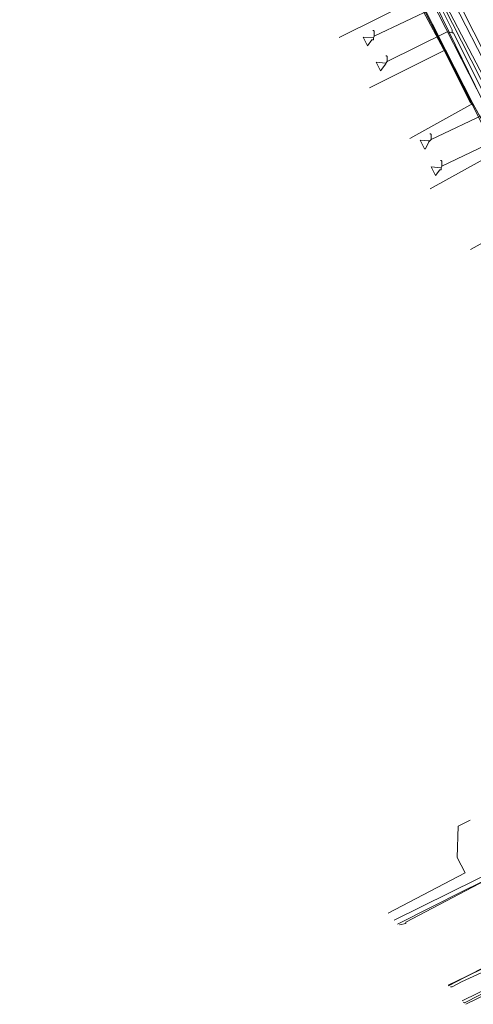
# Model space of a CAD drawing. Header units: metres. Extents: x 92810 to 93633, y 464687 to 465459.
# Tile 51 of 256: x 92961 to 93006, y 464821 to 464919. Entities that reach past the tile are written whole.
import ezdxf
from ezdxf.lldxf.tags import DXFTag

# ---------------------------------------------------------------- set-up
doc = ezdxf.new("R2010")
doc.units = ezdxf.units.M
for name, color, linetype, lineweight, transparency in [('B-OI-KL-DATA_KPN-G', 90, 'SI_B_DATA_KPN', 18, 0.4), ('B-OI-KL-DATA_LIANDER-G', 90, 'SI_B_DATA_LIANDER', 18, 0.4), ('B-OI-KL-DATA_ZIGGO BV-G', 90, 'SI_B_DATA_ZIGGO', 18, 0.4), ('B-OI-KL-ET_LS_LIANDER-G', 190, 'SI_B_ET_LS_LIANDER', 18, 0.4), ('B-OI-KL-GAS_LD_LIANDER-G', 30, 'SI_B_GAS_LD_LIANDER', 18, 0.4), ('B-WE-KL-DATA-G', 90, 'KL-DATA-N', 18, 0.4), ('B-WE-KL-DATA_MANTELBUIS-G', 90, 'CONTINUOUS', 18, 0.4), ('B-WE-KL-ET_LS-G', 190, 'KL-LS-N', 18, 0.4), ('B-WE-KL-WATER-G', 170, 'KL-WATER-N', 18, 0.4)]:
    doc.layers.add(name, color=color, linetype=linetype, lineweight=lineweight, transparency=transparency)
doc.styles.get("Standard").update_dxf_attribs({"font": 'isocp.shx'})
tags = doc.linetypes.add('KL-DATA-N', pattern='A,4,-1,[101,NLCS.SHX,S=0.5,R=0,X=0,Y=0],-1,4,-1,["D",Standard,S=1,R=0,X=-0.25,Y=-0.5],-1.5', length=12.5).pattern_tags.tags
tags[18] = DXFTag(74, 10)
tags = doc.linetypes.add('KL-LS-N', pattern='A,4,-1,[103,NLCS.SHX,S=0.75,R=0,X=0,Y=0],-1,4,-1,["L",Standard,S=1,R=0,X=0,Y=-0.5],-2', length=13).pattern_tags.tags
tags[18] = DXFTag(74, 10)
doc.linetypes.add('KL-WATER-N', pattern='A,7,-0.5,[168,NLCS.SHX,S=0.75,R=0,X=0.75,Y=0],-2', length=9.5)
doc.linetypes.add('SI_B_DATA_KPN', pattern='A,5,-2,["KPN",Standard,S=1.5,R=0,X=-0.51,Y=-0.75],-8', length=15)
doc.linetypes.add('SI_B_DATA_LIANDER', pattern='A,5,-2,["LI-DATA",Standard,S=1.5,R=0,X=-0.51,Y=-0.75],-11', length=18)
doc.linetypes.add('SI_B_DATA_ZIGGO', pattern='A,5,-2,["ZIGGO",Standard,S=1.5,R=0,X=-0.51,Y=-0.75],-9', length=16)
doc.linetypes.add('SI_B_ET_LS_LIANDER', pattern='A,5,-2,["LI-LS",Standard,S=1.5,R=0,X=-0.51,Y=-0.75],-10', length=17)
doc.linetypes.add('SI_B_GAS_LD_LIANDER', pattern='A,5,-2,["LI-G-LD",Standard,S=1.5,R=0,X=-0.51,Y=-0.75],-11', length=18)

msp = doc.modelspace()

# ---------------------------------------------------------------- linework, layer by layer
at = {"layer": 'B-OI-KL-DATA_KPN-G', "flags": 128}
for points in [[(92961.393, 464999.607), (92986.464, 464951.321), (92989.607, 464945.393), (92997.321, 464930.964), (92998.75, 464928.107), (93007.75, 464909.607), (93008.464, 464908.25), (93014.607, 464896.75), (93016.179, 464893.607), (93035.75, 464854.536)], [(92992.179, 464944.893), (92992.393, 464944.893), (92992.464, 464944.75), (93003.321, 464923.536), (93009.321, 464911.536), (93010.393, 464909.25)], [(92992.179, 464944.893), (93000.036, 464928.893), (93002.036, 464924.964), (93010.179, 464909.107)], [(93017.75, 464837.964), (93016.821, 464837.607), (93015.964, 464837.107), (93014.464, 464836.25), (93011.607, 464835.75), (93011.464, 464835.679), (92999.607, 464829.464), (92999.607, 464829.321), (92998.964, 464829.179)], [(93012.25, 464826.607), (93011.821, 464826.607), (93011.679, 464826.536), (93005.107, 464823.536), (93004.179, 464823.036), (93004.036, 464823.036)], [(93011.321, 464824.393), (93011.25, 464824.607), (93011.179, 464824.607), (93005.179, 464821.679)], [(93011.321, 464824.321), (93010.036, 464823.821), (93008.321, 464822.964), (93005.393, 464821.464), (93005.321, 464821.536)], [(93011.321, 464824.321), (93011.393, 464824.179), (93005.536, 464821.321)]]:
    msp.add_lwpolyline(points, dxfattribs=at)
at = {"layer": 'B-OI-KL-DATA_LIANDER-G', "flags": 128}
msp.add_lwpolyline([(93018.464, 464886.536), (93018.393, 464886.536), (93017.536, 464887.964), (93016.536, 464889.964), (93000.036, 464922.464)], dxfattribs=at)
at = {"layer": 'B-OI-KL-DATA_ZIGGO BV-G', "flags": 128}
for points in [[(93021.189, 464881.705), (93009.459, 464908.943), (93000, 464927.059), (92997.391, 464932.649), (92987.624, 464951.349), (92981.157, 464964.582)], [(92999.952, 464922.874), (93005.643, 464911.519)], [(93000.909, 464920.964), (92993, 464917)], [(93000.909, 464920.964), (93003.514, 464915.766)], [(93003.514, 464915.766), (92996, 464912)], [(93003.514, 464915.766), (93006.237, 464910.444)], [(93005.643, 464911.519), (93013.952, 464896.474), (93021.189, 464881.705)], [(93006.237, 464910.444), (93000, 464907)], [(93006.237, 464910.444), (93008.82, 464905.766)], [(93008.82, 464905.766), (93002, 464902)], [(93012.294, 464899.476), (93006, 464896)]]:
    msp.add_lwpolyline(points, dxfattribs=at)
at = {"layer": 'B-OI-KL-ET_LS_LIANDER-G'}
for p, q in [((93002.036, 464920.893), (93007.393, 464910.393)), ((93001.321, 464919.607), (93003.321, 464915.821)), ((93003.321, 464915.821), (93005.964, 464910.607)), ((93005.964, 464910.607), (93006.107, 464910.464)), ((93006.107, 464910.464), (93006.321, 464910.179))]:
    msp.add_line(p, q, dxfattribs=at)
at = {"layer": 'B-OI-KL-GAS_LD_LIANDER-G', "flags": 128}
for points in [[(93002.75, 464920.321), (93002.607, 464920.036), (92996.464, 464917.107)], [(93002.75, 464920.321), (93002.893, 464920.321), (93004.179, 464917.75), (93004.179, 464917.464)], [(92996.464, 464917.107), (92996.464, 464917.607), (92996.393, 464917.679), (92996.321, 464917.679)], [(92996.464, 464917.107), (92996.393, 464916.964)], [(92997.75, 464914.607), (93003.679, 464917.536), (93004.179, 464917.464)], [(93004.179, 464917.464), (93004.321, 464917.464), (93007.964, 464910.107), (93007.964, 464909.821)], [(92997.75, 464914.607), (92997.75, 464915.107), (92997.679, 464915.179), (92997.607, 464915.179)], [(92997.75, 464914.607), (92997.607, 464914.464)], [(93007.964, 464909.821), (93007.821, 464909.607), (93002.107, 464906.893)], [(93002.107, 464906.893), (93002.107, 464907.393), (93002.036, 464907.464), (93001.964, 464907.464)], [(93001.893, 464906.75), (93001.036, 464906.821), (93001.464, 464905.964), (93001.536, 464905.964), (93001.893, 464906.679)], [(93001.893, 464906.75), (93001.964, 464906.75)], [(93001.893, 464906.75), (93001.893, 464906.679)], [(93001.964, 464906.75), (93001.893, 464906.679)], [(93002.107, 464906.893), (93001.964, 464906.75)], [(93003.179, 464904.25), (93008.964, 464907.036), (93009.25, 464907.036), (93009.464, 464906.893)], [(93003.179, 464904.25), (93003.179, 464904.75), (93003.107, 464904.821), (93003.036, 464904.821)], [(93003.179, 464904.25), (93003.107, 464904.107)]]:
    msp.add_lwpolyline(points, dxfattribs=at)
for points in [[(92996.393, 464916.964), (92995.393, 464917.036), (92995.821, 464916.179), (92996.25, 464916.75), (92996.393, 464916.75)], [(92997.107, 464913.679), (92996.679, 464914.536), (92997.607, 464914.464), (92997.607, 464914.393)], [(93003.107, 464904.107), (93002.107, 464904.179), (93002.536, 464903.321), (93002.964, 464903.893), (93003.107, 464903.893)]]:
    msp.add_lwpolyline(points, close=True, dxfattribs=at)
at = {"layer": 'B-WE-KL-DATA-G'}
for points in [[(93003.775, 464823.222), (93016.609, 464829.365), (93016.989, 464831.515), (93042.854, 464845)], [(93027.134, 464842.927), (93019.284, 464839.021), (93016.524, 464837.589), (93013.942, 464836.304), (93012.122, 464836.394), (92998.432, 464829.663)]]:
    msp.add_lwpolyline(points, dxfattribs=at)
at = {"layer": 'B-WE-KL-DATA_MANTELBUIS-G'}
msp.add_lwpolyline([(93011.803, 464827.064), (93003.775, 464823.222)], dxfattribs=at)
at = {"layer": 'B-WE-KL-ET_LS-G'}
msp.add_lwpolyline([(93003.827, 464823.16), (93015.676, 464829.33), (93015.886, 464831.17), (93019.503, 464832.979), (93017.411, 464837.165), (93013.573, 464835.166), (93012.259, 464835.955), (93005.359, 464832.599), (92998.786, 464829.237)], dxfattribs=at)
at = {"layer": 'B-WE-KL-WATER-G'}
for points in [[(93002.469, 464921.822), (93005.109, 464916.639), (93007.955, 464911.051), (93009.167, 464908.67), (93009.579, 464907.859), (93009.396, 464907.145), (93009.855, 464906.244), (93009.956, 464906.046), (93010.304, 464905.361), (93011.046, 464904.97), (93013.044, 464901.034), (93012.63, 464899.877), (93012.849, 464899.441), (93013.872, 464897.405), (93013.899, 464897.397), (93015.539, 464896.916), (93020.81, 464886.42), (93024.623, 464878.829), (93027.955, 464872.195), (93029.44, 464869.234), (93033.247, 464861.639), (93037.903, 464852.353), (93037.471, 464849.807), (93037.703, 464849.365)], [(93004.773, 464838.941), (93004.698, 464835.833)], [(93004.773, 464838.941), (93005.952, 464839.556)], [(93005.482, 464834.33), (93004.698, 464835.833)], [(92997.863, 464830.349), (93005.482, 464834.33)]]:
    msp.add_lwpolyline(points, dxfattribs=at)

doc.saveas('drawing.dxf')
